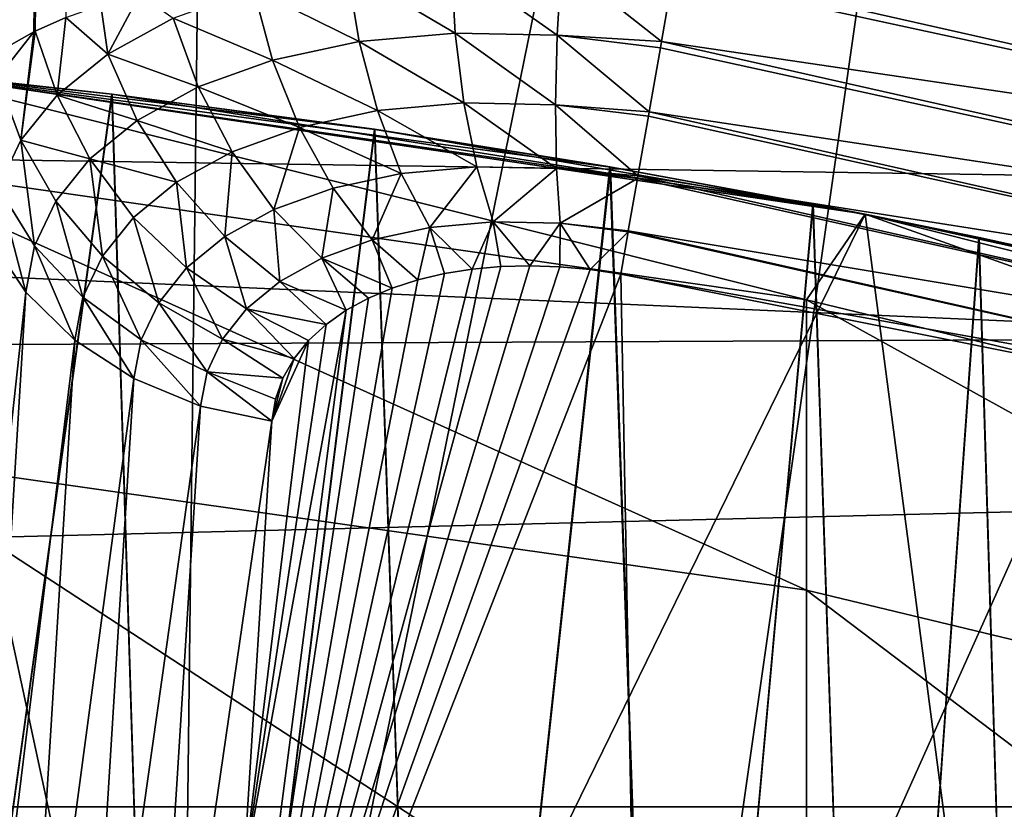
# Model space of a CAD drawing. Header units: metres. Extents: x -22 to 73, y -229 to 22.
# Tile 203 of 256: x 1.55 to 2.93, y 12.9 to 14. Entities that reach past the tile are written whole.
import ezdxf

# ---------------------------------------------------------------- set-up
doc = ezdxf.new("R2010")
doc.units = ezdxf.units.M
doc.layers.add('solid_509500_SW0001', color=7, linetype='CONTINUOUS')

msp = doc.modelspace()

# ---------------------------------------------------------------- linework, layer by layer
at = {"layer": 'solid_509500_SW0001'}
for points in [[(0.592593, 11.684937, 120.188515), (1.892496, 21.631334, 120.013718), (0, 21.713963, 120.013718)], [(0.592593, 11.684937, 120.188515), (1.183665, 11.639926, 120.188515), (1.892496, 21.631334, 120.013718)], [(1.183665, 11.639926, 120.188515), (1.771698, 11.565034, 120.188515), (1.892496, 21.631334, 120.013718)], [(1.771698, 11.565034, 120.188515), (3.77059, 21.384079, 120.013718), (1.892496, 21.631334, 120.013718)], [(1.771698, 11.565034, 120.188515), (2.355184, 11.460456, 120.188515), (3.77059, 21.384079, 120.013718)], [(2.355184, 11.460456, 120.188515), (2.932623, 11.326458, 120.188515), (3.77059, 21.384079, 120.013718)], [(1.539274, 13.965858, 110.376503), (1.535548, 17.008278, 110.367203), (1.611418, 17.00243, 110.519829)], [(1.573417, 13.985273, 110.4515), (1.539274, 13.965858, 110.376503), (1.611418, 17.00243, 110.519829)], [(1.575443, 13.986288, 110.455482), (1.573417, 13.985273, 110.4515), (1.611418, 17.00243, 110.519829)], [(1.618104, 14.005122, 110.530663), (1.575443, 13.986288, 110.455482), (1.611418, 17.00243, 110.519829)], [(-15.515899, 14.056066, 0.034086), (14.857604, 13.611543, 0.034086), (13.576676, 14.88947, 0.034086)], [(-18.430916, 12.905476), (-17.235994, 14.462728), (18.430916, 12.905476)], [(-17.235994, 14.462728), (17.235994, 14.462728), (18.430916, 12.905476)], [(2.00975, 14.072223, 110.889938), (2.154648, 14.085135, 110.950394), (2.160474, 13.983557, 110.941093)], [(2.154648, 14.085135, 110.950394), (2.302456, 13.980578, 110.975548), (2.160474, 13.983557, 110.941093)], [(2.154648, 14.085135, 110.950394), (2.308284, 14.081876, 110.987526), (2.302456, 13.980578, 110.975548)], [(10.975967, 13.138607, 111), (2.465689, 14.074325, 111), (9.72197, 14.091777, 111)], [(1.879516, 14.044499, 110.80957), (2.00975, 14.072223, 110.889938), (2.026511, 13.971559, 110.884987)], [(2.00975, 14.072223, 110.889938), (2.160474, 13.983557, 110.941093), (2.026511, 13.971559, 110.884987)], [(2.308284, 14.081876, 110.987526), (2.447737, 13.971931, 110.989075), (2.302456, 13.980578, 110.975548)], [(2.308284, 14.081876, 110.987526), (2.463623, 14.062546, 110.999855), (2.447737, 13.971931, 110.989075)], [(2.463623, 14.062546, 110.999855), (2.465689, 14.074325, 111), (3.81547, 13.769835, 111)], [(3.81547, 13.769835, 111), (2.465689, 14.074325, 111), (10.975967, 13.138607, 111)], [(-15.880045, 13.468556, 0.034086), (14.857604, 13.611543, 0.034086), (-15.515899, 14.056066, 0.034086)], [(2.447737, 13.971931, 110.989075), (2.463623, 14.062546, 110.999855), (3.81547, 13.769835, 111)], [(1.767843, 14.00431, 110.713707), (1.879516, 14.044499, 110.80957), (1.905926, 13.945805, 110.810287)], [(1.879516, 14.044499, 110.80957), (2.026511, 13.971559, 110.884987), (1.905926, 13.945805, 110.810287)], [(1.676546, 13.954316, 110.60675), (1.666834, 14.022224, 110.601524), (1.721171, 14.037479, 110.667603)], [(1.676546, 13.954316, 110.60675), (1.721171, 14.037479, 110.667603), (1.767843, 14.00431, 110.713707)], [(1.676546, 13.954316, 110.60675), (1.618104, 14.005122, 110.530663), (1.666834, 14.022224, 110.601524)], [(1.605896, 13.896997, 110.492493), (1.575443, 13.986288, 110.455482), (1.618104, 14.005122, 110.530663)], [(1.605896, 13.896997, 110.492493), (1.618104, 14.005122, 110.530663), (1.676546, 13.954316, 110.60675)], [(1.676546, 13.954316, 110.60675), (1.767843, 14.00431, 110.713707), (1.80229, 13.908398, 110.720985)], [(1.767843, 14.00431, 110.713707), (1.905926, 13.945805, 110.810287), (1.80229, 13.908398, 110.720985)], [(1.522871, 13.921235, 110.330482), (1.539274, 13.965858, 110.376503), (1.573417, 13.985273, 110.4515)], [(1.522871, 13.921235, 110.330482), (1.573417, 13.985273, 110.4515), (1.55532, 13.834417, 110.373947)], [(1.55532, 13.834417, 110.373947), (1.573417, 13.985273, 110.4515), (1.575443, 13.986288, 110.455482)], [(1.55532, 13.834417, 110.373947), (1.575443, 13.986288, 110.455482), (1.605896, 13.896997, 110.492493)], [(2.026511, 13.971559, 110.884987), (2.160474, 13.983557, 110.941093), (2.172554, 13.886263, 110.912346)], [(2.160474, 13.983557, 110.941093), (2.300167, 13.88361, 110.943443), (2.172554, 13.886263, 110.912346)], [(2.160474, 13.983557, 110.941093), (2.302456, 13.980578, 110.975548), (2.300167, 13.88361, 110.943443)], [(2.302456, 13.980578, 110.975548), (2.430559, 13.873917, 110.956734), (2.300167, 13.88361, 110.943443)], [(2.302456, 13.980578, 110.975548), (2.447737, 13.971931, 110.989075), (2.446121, 13.962712, 110.986992)], [(2.302456, 13.980578, 110.975548), (2.446121, 13.962712, 110.986992), (2.430559, 13.873917, 110.956734)], [(1.905926, 13.945805, 110.810287), (2.026511, 13.971559, 110.884987), (2.052076, 13.87543, 110.861656)], [(2.026511, 13.971559, 110.884987), (2.172554, 13.886263, 110.912346), (2.052076, 13.87543, 110.861656)], [(2.446121, 13.962712, 110.986992), (3.797586, 13.666917, 110.989075), (2.430559, 13.873917, 110.956734)], [(2.446121, 13.962712, 110.986992), (2.447737, 13.971931, 110.989075), (3.797586, 13.666917, 110.989075)], [(3.797586, 13.666917, 110.989075), (2.447737, 13.971931, 110.989075), (3.81547, 13.769835, 111)], [(1.605896, 13.896997, 110.492493), (1.676546, 13.954316, 110.60675), (1.717328, 13.861742, 110.621078)], [(1.676546, 13.954316, 110.60675), (1.80229, 13.908398, 110.720985), (1.717328, 13.861742, 110.621078)], [(1.80229, 13.908398, 110.720985), (1.905926, 13.945805, 110.810287), (1.943386, 13.852152, 110.794029)], [(1.905926, 13.945805, 110.810287), (2.052076, 13.87543, 110.861656), (1.943386, 13.852152, 110.794029)], [(1.817867, 11.861506, 120.443748), (0.60805, 11.984585, 120.443748), (1.372323, 13.932577, 120.443748)], [(1.682105, 13.89858, 129.724579), (1.286403, 13.940774, 129.928329), (1.37224, 13.932586, 255.443756)], [(1.35008, 11.5, 129.90007), (1.286403, 13.940774, 129.928329), (1.682105, 13.89858, 129.724579)], [(1.287005, 13.940718, 123.959442), (1.682755, 13.898501, 124.163315), (1.372323, 13.932577, 120.443748)], [(1.35008, 11.5, 123.987442), (1.682755, 13.898501, 124.163315), (1.287005, 13.940718, 123.959442)], [(1.330785, 13.80123, 259.602203), (2.649518, 13.612026, 259.589874), (1.37224, 13.932586, 255.443756)], [(1.682105, 13.89858, 129.724579), (1.37224, 13.932586, 255.443756), (2.731265, 13.730994, 255.443756)], [(2.649518, 13.612026, 259.589874), (2.731265, 13.730994, 255.443756), (1.37224, 13.932586, 255.443756)], [(1.817867, 11.861506, 120.443748), (1.372323, 13.932577, 120.443748), (2.731303, 13.730986, 120.443748)], [(2.659036, 13.745164, 125.075058), (2.731303, 13.730986, 120.443748), (1.372323, 13.932577, 120.443748)], [(2.376588, 13.796805, 124.726921), (2.659036, 13.745164, 125.075058), (1.372323, 13.932577, 120.443748)], [(2.048697, 13.84929, 124.420784), (2.376588, 13.796805, 124.726921), (1.372323, 13.932577, 120.443748)], [(1.682755, 13.898501, 124.163315), (2.048697, 13.84929, 124.420784), (1.372323, 13.932577, 120.443748)], [(1.522871, 13.921235, 110.330482), (1.55532, 13.834417, 110.373947), (1.523926, 13.768193, 110.253395)], [(1.717328, 13.861742, 110.621078), (1.80229, 13.908398, 110.720985), (1.849652, 13.818231, 110.712898)], [(1.80229, 13.908398, 110.720985), (1.943386, 13.852152, 110.794029), (1.849652, 13.818231, 110.712898)], [(1.757044, 11.5, 129.677856), (1.35008, 11.5, 129.90007), (1.682105, 13.89858, 129.724579)], [(1.35008, 11.5, 123.987442), (1.757044, 11.5, 124.209656), (1.682755, 13.898501, 124.163315)], [(1.55532, 13.834417, 110.373947), (1.605896, 13.896997, 110.492493), (1.651393, 13.808095, 110.514053)], [(1.605896, 13.896997, 110.492493), (1.717328, 13.861742, 110.621078), (1.651393, 13.808095, 110.514053)], [(2.048033, 13.849388, 129.467255), (1.682105, 13.89858, 129.724579), (2.731265, 13.730994, 255.443756)], [(1.757044, 11.5, 129.677856), (1.682105, 13.89858, 129.724579), (2.048033, 13.849388, 129.467255)], [(1.757044, 11.5, 124.209656), (2.048697, 13.84929, 124.420784), (1.682755, 13.898501, 124.163315)], [(2.052076, 13.87543, 110.861656), (2.172554, 13.886263, 110.912346), (2.190384, 13.797317, 110.865341)], [(2.172554, 13.886263, 110.912346), (2.301511, 13.795016, 110.89257), (2.190384, 13.797317, 110.865341)], [(2.172554, 13.886263, 110.912346), (2.300167, 13.88361, 110.943443), (2.301511, 13.795016, 110.89257)], [(2.300167, 13.88361, 110.943443), (2.429441, 13.867537, 110.953789), (2.414925, 13.784678, 110.904388)], [(2.300167, 13.88361, 110.943443), (2.414925, 13.784678, 110.904388), (2.301511, 13.795016, 110.89257)], [(2.300167, 13.88361, 110.943443), (2.430559, 13.873917, 110.956734), (2.429441, 13.867537, 110.953789)], [(1.943386, 13.852152, 110.794029), (2.052076, 13.87543, 110.861656), (2.085376, 13.787849, 110.820923)], [(2.052076, 13.87543, 110.861656), (2.190384, 13.797317, 110.865341), (2.085376, 13.787849, 110.820923)], [(3.770939, 13.571042, 110.956734), (2.414925, 13.784678, 110.904388), (2.429441, 13.867537, 110.953789)], [(2.430559, 13.873917, 110.956734), (3.770939, 13.571042, 110.956734), (2.429441, 13.867537, 110.953789)], [(2.430559, 13.873917, 110.956734), (3.797586, 13.666917, 110.989075), (3.770939, 13.571042, 110.956734)], [(1.651393, 13.808095, 110.514053), (1.717328, 13.861742, 110.621078), (1.772494, 13.775748, 110.62178)], [(1.717328, 13.861742, 110.621078), (1.849652, 13.818231, 110.712898), (1.772494, 13.775748, 110.62178)], [(2.128281, 11.5, 129.399948), (1.757044, 11.5, 129.677856), (2.048033, 13.849388, 129.467255)], [(1.757044, 11.5, 124.209656), (2.128281, 11.5, 124.487549), (2.048697, 13.84929, 124.420784)], [(1.849652, 13.818231, 110.712898), (1.943386, 13.852152, 110.794029), (1.907952, 13.737574, 110.689789)], [(1.943386, 13.852152, 110.794029), (1.990331, 13.76745, 110.761467), (1.907952, 13.737574, 110.689789)], [(1.943386, 13.852152, 110.794029), (2.085376, 13.787849, 110.820923), (1.990331, 13.76745, 110.761467)], [(2.375937, 13.796917, 129.16127), (2.048033, 13.849388, 129.467255), (2.731265, 13.730994, 255.443756)], [(2.128281, 11.5, 129.399948), (2.048033, 13.849388, 129.467255), (2.375937, 13.796917, 129.16127)], [(2.128281, 11.5, 124.487549), (2.376588, 13.796805, 124.726921), (2.048697, 13.84929, 124.420784)], [(1.523926, 13.768193, 110.253395), (1.55532, 13.834417, 110.373947), (1.574606, 13.687065, 110.289291)], [(1.55532, 13.834417, 110.373947), (1.651393, 13.808095, 110.514053), (1.604063, 13.749364, 110.402733)], [(1.55532, 13.834417, 110.373947), (1.604063, 13.749364, 110.402733), (1.574606, 13.687065, 110.289291)], [(1.604063, 13.749364, 110.402733), (1.651393, 13.808095, 110.514053), (1.669028, 13.672763, 110.421455)], [(1.651393, 13.808095, 110.514053), (1.772494, 13.775748, 110.62178), (1.712363, 13.726689, 110.523773)], [(1.651393, 13.808095, 110.514053), (1.712363, 13.726689, 110.523773), (1.669028, 13.672763, 110.421455)], [(1.772494, 13.775748, 110.62178), (1.849652, 13.818231, 110.712898), (1.83974, 13.699927, 110.608826)], [(1.849652, 13.818231, 110.712898), (1.907952, 13.737574, 110.689789), (1.83974, 13.699927, 110.608826)], [(2.649518, 13.207133, 263.722565), (2.649518, 13.612026, 259.589874), (1.330785, 13.80123, 259.602203)], [(1.330785, 13.395132, 263.747192), (2.649518, 13.207133, 263.722565), (1.330785, 13.80123, 259.602203)], [(2.085376, 13.787849, 110.820923), (2.190384, 13.797317, 110.865341), (2.125021, 13.712475, 110.764481)], [(2.190384, 13.797317, 110.865341), (2.213219, 13.720432, 110.802048), (2.125021, 13.712475, 110.764481)], [(2.456216, 11.5, 129.072021), (2.128281, 11.5, 129.399948), (2.375937, 13.796917, 129.16127)], [(2.128281, 11.5, 124.487549), (2.456216, 11.5, 124.815491), (2.376588, 13.796805, 124.726921)], [(2.190384, 13.797317, 110.865341), (2.301511, 13.795016, 110.89257), (2.213219, 13.720432, 110.802048)], [(2.301511, 13.795016, 110.89257), (2.306433, 13.718499, 110.82505), (2.213219, 13.720432, 110.802048)], [(2.301511, 13.795016, 110.89257), (2.414925, 13.784678, 110.904388), (2.41428, 13.780996, 110.901642)], [(2.301511, 13.795016, 110.89257), (2.41428, 13.780996, 110.901642), (2.306433, 13.718499, 110.82505)], [(2.658423, 13.745282, 128.813324), (2.375937, 13.796917, 129.16127), (2.731265, 13.730994, 255.443756)], [(2.456216, 11.5, 129.072021), (2.375937, 13.796917, 129.16127), (2.658423, 13.745282, 128.813324)], [(2.456216, 11.5, 124.815491), (2.659036, 13.745164, 125.075058), (2.376588, 13.796805, 124.726921)], [(1.990331, 13.76745, 110.761467), (2.085376, 13.787849, 110.820923), (2.044801, 13.695237, 110.713959)], [(2.085376, 13.787849, 110.820923), (2.125021, 13.712475, 110.764481), (2.044801, 13.695237, 110.713959)], [(2.306433, 13.718499, 110.82505), (2.41428, 13.780996, 110.901642), (2.40152, 13.708121, 110.834335)], [(3.746684, 13.483751, 110.904388), (2.40152, 13.708121, 110.834335), (2.41428, 13.780996, 110.901642)], [(2.414925, 13.784678, 110.904388), (3.746684, 13.483751, 110.904388), (2.41428, 13.780996, 110.901642)], [(3.770939, 13.571042, 110.956734), (3.746684, 13.483751, 110.904388), (2.414925, 13.784678, 110.904388)], [(1.523926, 13.768193, 110.253395), (1.562262, 13.622424, 110.175529), (1.510813, 13.699609, 110.132698)], [(1.523926, 13.768193, 110.253395), (1.574606, 13.687065, 110.289291), (1.562262, 13.622424, 110.175529)], [(1.712363, 13.726689, 110.523773), (1.772494, 13.775748, 110.62178), (1.78626, 13.65618, 110.521248)], [(1.772494, 13.775748, 110.62178), (1.83974, 13.699927, 110.608826), (1.78626, 13.65618, 110.521248)], [(1.907952, 13.737574, 110.689789), (1.990331, 13.76745, 110.761467), (1.974756, 13.669793, 110.652618)], [(1.990331, 13.76745, 110.761467), (2.044801, 13.695237, 110.713959), (1.974756, 13.669793, 110.652618)], [(1.574606, 13.687065, 110.289291), (1.604063, 13.749364, 110.402733), (1.641959, 13.615362, 110.316872)], [(1.604063, 13.749364, 110.402733), (1.669028, 13.672763, 110.421455), (1.641959, 13.615362, 110.316872)], [(2.734113, 11.5, 128.700775), (2.456216, 11.5, 129.072021), (2.658423, 13.745282, 128.813324)], [(2.456216, 11.5, 124.815491), (2.734113, 11.5, 125.186729), (2.659036, 13.745164, 125.075058)], [(2.889552, 13.698558, 128.431366), (2.658423, 13.745282, 128.813324), (2.731265, 13.730994, 255.443756)], [(2.734113, 11.5, 128.700775), (2.658423, 13.745282, 128.813324), (2.889552, 13.698558, 128.431366)], [(2.659036, 13.745164, 125.075058), (2.890092, 13.698444, 125.457191), (2.731303, 13.730986, 120.443748)], [(2.734113, 11.5, 125.186729), (2.890092, 13.698444, 125.457191), (2.659036, 13.745164, 125.075058)], [(1.669028, 13.672763, 110.421455), (1.712363, 13.726689, 110.523773), (1.747502, 13.607815, 110.429337)], [(1.712363, 13.726689, 110.523773), (1.78626, 13.65618, 110.521248), (1.747502, 13.607815, 110.429337)], [(3.009032, 11.616614, 120.443748), (1.817867, 11.861506, 120.443748), (2.731303, 13.730986, 120.443748)], [(1.83974, 13.699927, 110.608826), (1.907952, 13.737574, 110.689789), (1.916258, 13.637444, 110.582756)], [(1.907952, 13.737574, 110.689789), (1.974756, 13.669793, 110.652618), (1.916258, 13.637444, 110.582756)], [(2.649518, 13.612026, 259.589874), (3.944256, 13.298592, 259.569458), (2.731265, 13.730994, 255.443756)], [(2.889552, 13.698558, 128.431366), (2.731265, 13.730994, 255.443756), (4.063985, 13.397164, 255.443756)], [(3.944256, 13.298592, 259.569458), (4.063985, 13.397164, 255.443756), (2.731265, 13.730994, 255.443756)], [(3.009032, 11.616614, 120.443748), (2.731303, 13.730986, 120.443748), (4.06397, 13.397169, 120.443748)], [(3.24265, 13.619296, 126.725304), (4.06397, 13.397169, 120.443748), (2.731303, 13.730986, 120.443748)], [(3.183591, 13.633223, 126.290115), (3.24265, 13.619296, 126.725304), (2.731303, 13.730986, 120.443748)], [(3.065725, 13.66021, 125.864937), (3.183591, 13.633223, 126.290115), (2.731303, 13.730986, 120.443748)], [(2.890092, 13.698444, 125.457191), (3.065725, 13.66021, 125.864937), (2.731303, 13.730986, 120.443748)], [(2.108323, 13.639663, 110.656441), (2.044801, 13.695237, 110.713959), (2.125021, 13.712475, 110.764481)], [(2.14548, 13.648391, 110.68129), (2.108323, 13.639663, 110.656441), (2.125021, 13.712475, 110.764481)], [(2.184039, 13.654525, 110.70224), (2.125021, 13.712475, 110.764481), (2.213219, 13.720432, 110.802048)], [(2.184039, 13.654525, 110.70224), (2.14548, 13.648391, 110.68129), (2.125021, 13.712475, 110.764481)], [(2.223775, 13.658126, 110.719368), (2.184039, 13.654525, 110.70224), (2.213219, 13.720432, 110.802048)], [(2.264496, 13.65924, 110.732704), (2.213219, 13.720432, 110.802048), (2.306433, 13.718499, 110.82505)], [(2.264496, 13.65924, 110.732704), (2.223775, 13.658126, 110.719368), (2.213219, 13.720432, 110.802048)], [(2.306071, 13.657888, 110.742279), (2.264496, 13.65924, 110.732704), (2.306433, 13.718499, 110.82505)], [(2.348352, 13.654072, 110.748062), (2.306071, 13.657888, 110.742279), (2.306433, 13.718499, 110.82505)], [(2.306433, 13.718499, 110.82505), (2.40152, 13.708121, 110.834335), (2.401272, 13.706702, 110.832726)], [(2.348352, 13.654072, 110.748062), (2.306433, 13.718499, 110.82505), (2.401272, 13.706702, 110.832726)], [(1.435778, 12.461126, 107.990295), (1.510813, 13.699609, 110.132698), (1.562262, 13.622424, 110.175529)], [(1.78626, 13.65618, 110.521248), (1.83974, 13.699927, 110.608826), (1.869999, 13.599513, 110.506577)], [(1.83974, 13.699927, 110.608826), (1.916258, 13.637444, 110.582756), (1.869999, 13.599513, 110.506577)], [(2.348352, 13.654072, 110.748062), (2.401272, 13.706702, 110.832726), (2.390967, 13.647808, 110.75)], [(2.401272, 13.706702, 110.832726), (3.725882, 13.408867, 110.834335), (2.390967, 13.647808, 110.75)], [(2.401272, 13.706702, 110.832726), (2.40152, 13.708121, 110.834335), (3.725882, 13.408867, 110.834335)], [(3.746684, 13.483751, 110.904388), (3.725882, 13.408867, 110.834335), (2.40152, 13.708121, 110.834335)], [(2.956308, 11.5, 128.293839), (2.734113, 11.5, 128.700775), (2.889552, 13.698558, 128.431366)], [(2.734113, 11.5, 125.186729), (2.956308, 11.5, 125.593666), (2.890092, 13.698444, 125.457191)], [(3.065277, 13.660311, 128.023834), (2.889552, 13.698558, 128.431366), (4.063985, 13.397164, 255.443756)], [(2.956308, 11.5, 128.293839), (2.889552, 13.698558, 128.431366), (3.065277, 13.660311, 128.023834)], [(2.956308, 11.5, 125.593666), (3.065725, 13.66021, 125.864937), (2.890092, 13.698444, 125.457191)], [(1.574606, 13.687065, 110.289291), (1.630568, 13.555638, 110.211754), (1.562262, 13.622424, 110.175529)], [(1.574606, 13.687065, 110.289291), (1.641959, 13.615362, 110.316872), (1.630568, 13.555638, 110.211754)], [(2.072861, 13.628271, 110.627625), (1.974756, 13.669793, 110.652618), (2.044801, 13.695237, 110.713959)], [(2.108323, 13.639663, 110.656441), (2.072861, 13.628271, 110.627625), (2.044801, 13.695237, 110.713959)], [(1.641959, 13.615362, 110.316872), (1.669028, 13.672763, 110.421455), (1.723172, 13.556077, 110.334991)], [(1.669028, 13.672763, 110.421455), (1.747502, 13.607815, 110.429337), (1.723172, 13.556077, 110.334991)], [(2.264496, 13.65924, 110.732704), (1.827075, 12.204254, 108.125244), (2.223775, 13.658126, 110.719368)], [(2.306071, 13.657888, 110.742279), (1.827075, 12.204254, 108.125244), (2.264496, 13.65924, 110.732704)], [(2.223775, 13.658126, 110.719368), (1.827075, 12.204254, 108.125244), (2.184039, 13.654525, 110.70224)], [(2.348352, 13.654072, 110.748062), (1.827075, 12.204254, 108.125244), (2.306071, 13.657888, 110.742279)], [(2.008552, 13.597268, 110.558006), (1.916258, 13.637444, 110.582756), (1.974756, 13.669793, 110.652618)], [(2.039459, 13.614154, 110.59481), (2.008552, 13.597268, 110.558006), (1.974756, 13.669793, 110.652618)], [(2.072861, 13.628271, 110.627625), (2.039459, 13.614154, 110.59481), (1.974756, 13.669793, 110.652618)], [(1.747502, 13.607815, 110.429337), (1.78626, 13.65618, 110.521248), (1.83621, 13.55723, 110.426041)], [(1.78626, 13.65618, 110.521248), (1.869999, 13.599513, 110.506577), (1.83621, 13.55723, 110.426041)], [(2.184039, 13.654525, 110.70224), (1.827075, 12.204254, 108.125244), (2.14548, 13.648391, 110.68129)], [(2.348352, 13.654072, 110.748062), (2.390967, 13.647808, 110.75), (1.827075, 12.204254, 108.125244)], [(2.14548, 13.648391, 110.68129), (1.827075, 12.204254, 108.125244), (2.108323, 13.639663, 110.656441)], [(2.420497, 12.100546, 108.125244), (1.827075, 12.204254, 108.125244), (2.390967, 13.647808, 110.75)], [(3.725882, 13.408867, 110.834335), (3.053869, 13.514928, 110.75), (2.390967, 13.647808, 110.75)], [(2.420497, 12.100546, 108.125244), (2.390967, 13.647808, 110.75), (3.053869, 13.514928, 110.75)], [(2.108323, 13.639663, 110.656441), (1.827075, 12.204254, 108.125244), (2.072861, 13.628271, 110.627625)], [(1.980639, 13.577609, 110.517296), (1.869999, 13.599513, 110.506577), (1.916258, 13.637444, 110.582756)], [(2.008552, 13.597268, 110.558006), (1.980639, 13.577609, 110.517296), (1.916258, 13.637444, 110.582756)], [(1.486785, 12.384322, 108.032951), (1.435778, 12.461126, 107.990295), (1.562262, 13.622424, 110.175529)], [(1.486785, 12.384322, 108.032951), (1.562262, 13.622424, 110.175529), (1.630568, 13.555638, 110.211754)], [(2.072861, 13.628271, 110.627625), (1.827075, 12.204254, 108.125244), (2.039459, 13.614154, 110.59481)], [(-16.174217, 12.84304, 0.034086), (16.018755, 12.223828, 0.034086), (14.857604, 13.611543, 0.034086)], [(-16.174217, 12.84304, 0.034086), (14.857604, 13.611543, 0.034086), (-15.880045, 13.468556, 0.034086)], [(1.641959, 13.615362, 110.316872), (1.71288, 13.502039, 110.239868), (1.630568, 13.555638, 110.211754)], [(1.641959, 13.615362, 110.316872), (1.723172, 13.556077, 110.334991), (1.71288, 13.502039, 110.239868)], [(1.723172, 13.556077, 110.334991), (1.747502, 13.607815, 110.429337), (1.814855, 13.511687, 110.342896)], [(1.747502, 13.607815, 110.429337), (1.83621, 13.55723, 110.426041), (1.814855, 13.511687, 110.342896)], [(2.039459, 13.614154, 110.59481), (1.827075, 12.204254, 108.125244), (2.008552, 13.597268, 110.558006)], [(3.944256, 12.895693, 263.681763), (3.944256, 13.298592, 259.569458), (2.649518, 13.612026, 259.589874)], [(2.649518, 13.207133, 263.722565), (3.944256, 12.895693, 263.681763), (2.649518, 13.612026, 259.589874)], [(2.008552, 13.597268, 110.558006), (1.827075, 12.204254, 108.125244), (1.865507, 12.81212, 109.176537)], [(1.936004, 13.530241, 110.425041), (1.83621, 13.55723, 110.426041), (1.869999, 13.599513, 110.506577)], [(2.008552, 13.597268, 110.558006), (1.865507, 12.81212, 109.176537), (1.980639, 13.577609, 110.517296)], [(1.956264, 13.555224, 110.472862), (1.936004, 13.530241, 110.425041), (1.869999, 13.599513, 110.506577)], [(1.980639, 13.577609, 110.517296), (1.956264, 13.555224, 110.472862), (1.869999, 13.599513, 110.506577)], [(1.980639, 13.577609, 110.517296), (1.865507, 12.81212, 109.176537), (1.956264, 13.555224, 110.472862)], [(1.554486, 12.317762, 108.069092), (1.486785, 12.384322, 108.032951), (1.630568, 13.555638, 110.211754)], [(1.554486, 12.317762, 108.069092), (1.630568, 13.555638, 110.211754), (1.71288, 13.502039, 110.239868)], [(1.723172, 13.556077, 110.334991), (1.80576, 13.463864, 110.258698), (1.71288, 13.502039, 110.239868)], [(1.723172, 13.556077, 110.334991), (1.814855, 13.511687, 110.342896), (1.80576, 13.463864, 110.258698)], [(1.920437, 13.502908, 110.374367), (1.814855, 13.511687, 110.342896), (1.83621, 13.55723, 110.426041)], [(1.936004, 13.530241, 110.425041), (1.920437, 13.502908, 110.374367), (1.83621, 13.55723, 110.426041)], [(1.956264, 13.555224, 110.472862), (1.865507, 12.81212, 109.176537), (1.90523, 13.442719, 110.267448)], [(1.956264, 13.555224, 110.472862), (1.90523, 13.442719, 110.267448), (1.936004, 13.530241, 110.425041)], [(1.936004, 13.530241, 110.425041), (1.90523, 13.442719, 110.267448), (1.920437, 13.502908, 110.374367)], [(1.814855, 13.511687, 110.342896), (1.90523, 13.442719, 110.267448), (1.80576, 13.463864, 110.258698)], [(1.910062, 13.473586, 110.321556), (1.90523, 13.442719, 110.267448), (1.814855, 13.511687, 110.342896)], [(1.920437, 13.502908, 110.374367), (1.910062, 13.473586, 110.321556), (1.814855, 13.511687, 110.342896)], [(2.420497, 12.100546, 108.125244), (3.053869, 13.514928, 110.75), (3.008151, 11.968001, 108.125244)], [(1.636086, 12.264195, 108.097237), (1.554486, 12.317762, 108.069092), (1.71288, 13.502039, 110.239868)], [(1.636086, 12.264195, 108.097237), (1.71288, 13.502039, 110.239868), (1.80576, 13.463864, 110.258698)], [(1.920437, 13.502908, 110.374367), (1.90523, 13.442719, 110.267448), (1.910062, 13.473586, 110.321556)], [(1.728217, 12.225831, 108.116219), (1.636086, 12.264195, 108.097237), (1.80576, 13.463864, 110.258698)], [(1.728217, 12.225831, 108.116219), (1.80576, 13.463864, 110.258698), (1.90523, 13.442719, 110.267448)], [(1.865507, 12.81212, 109.176537), (1.728217, 12.225831, 108.116219), (1.90523, 13.442719, 110.267448)], [(2.649518, 12.534039, 267.820099), (2.649518, 13.207133, 263.722565), (1.330785, 13.395132, 263.747192)], [(1.330785, 12.720037, 267.856903), (2.649518, 12.534039, 267.820099), (1.330785, 13.395132, 263.747192)], [(3.944256, 12.225916, 267.759125), (3.944256, 12.895693, 263.681763), (2.649518, 13.207133, 263.722565)], [(2.649518, 12.534039, 267.820099), (3.944256, 12.225916, 267.759125), (2.649518, 13.207133, 263.722565)], [(-19.485569, 11.250006), (-18.430916, 12.905476), (19.485569, 11.250006)], [(-18.430916, 12.905476), (18.430916, 12.905476), (19.485569, 11.250006)]]:
    msp.add_3dface(points, dxfattribs=at)

doc.saveas('drawing.dxf')
